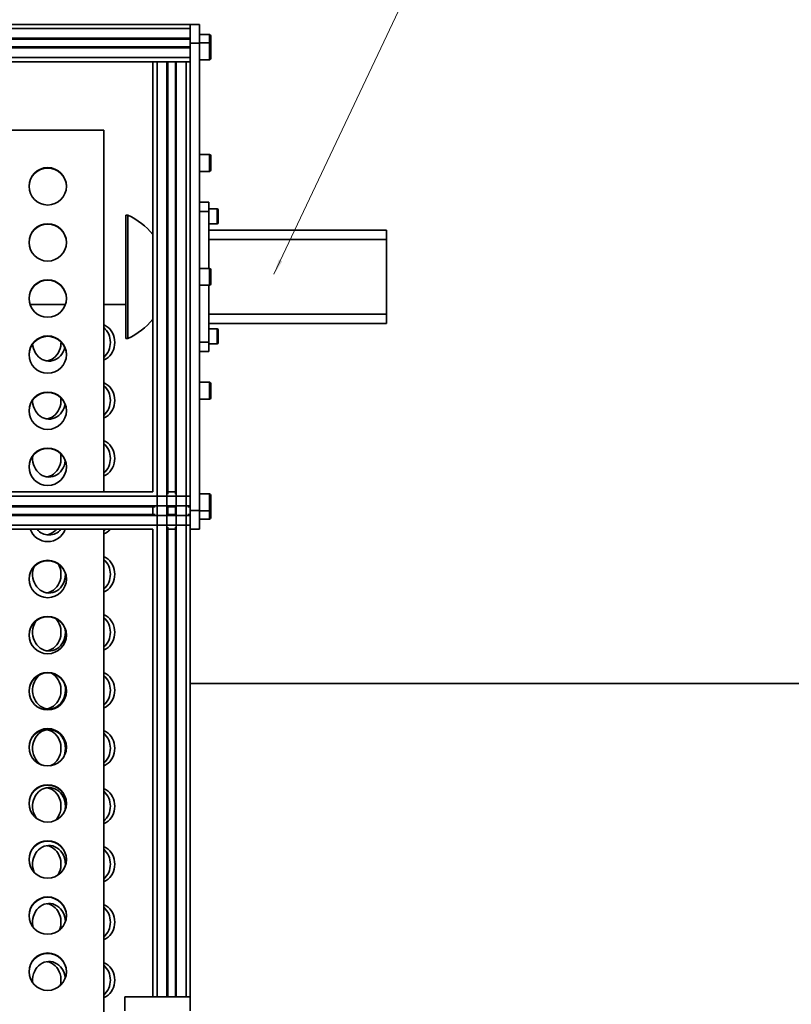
# Model space of a CAD drawing. Header units: millimetres. Extents: x -14862 to 14862, y -10512 to 10512.
# Tile 197 of 199: x 10412 to 11238, y 7228 to 8281. Entities that reach past the tile are written whole.
import ezdxf

# ---------------------------------------------------------------- set-up
doc = ezdxf.new("R2010")
doc.units = ezdxf.units.MM
doc.header["$LTSCALE"] = 4
doc.layers.add('几何体', color=7, linetype='Continuous', lineweight=35)
doc.layers.add('注释', color=3, linetype='Continuous', lineweight=18)

# ---------------------------------------------------------------- blocks, each defined once
blk = doc.blocks.new('*X135')
at = {"layer": '注释', "linetype": 'Continuous'}
blk.add_hatch(color=0, dxfattribs=at).paths.add_polyline_path([(-410.4, -868.5), (-405.2, -852.9), (-401.5, -854.6)], flags=0)
at = {"layer": '注释', "color": 0, "linetype": 'Continuous'}
blk.add_line((-410.4, -868.5), (0, 0), dxfattribs=at)

msp = doc.modelspace()

# ---------------------------------------------------------------- linework, layer by layer
at = {"layer": '几何体'}
for p, q in [((9562.121, 8275.9), (10594.482, 8275.9)), ((9562.121, 8271.4), (10594.482, 8271.4)), ((10594.482, 8275.9), (10604.482, 8275.9)), ((10594.482, 8271.4), (10594.482, 8275.9)), ((10594.482, 8261), (10594.482, 8271.4)), ((10604.482, 8275.9), (10604.482, 8255.9)), ((9568.821, 8261), (10594.482, 8261)), ((9569.057, 8260), (10594.482, 8260)), ((10594.482, 8260.344), (10594.482, 8261)), ((10594.482, 8255.9), (10594.482, 8260.344)), ((10604.482, 8255.9), (10594.482, 8255.9)), ((10594.482, 7755.9), (10594.482, 8255.9)), ((10614.982, 8264.9), (10604.482, 8264.9)), ((10614.982, 8256.113), (10604.482, 8256.113)), ((10604.482, 7755.9), (10604.482, 8255.9)), ((10614.982, 8263.317), (10614.982, 8264.9)), ((10614.982, 8256.113), (10614.982, 8263.317)), ((10614.982, 8254.531), (10614.982, 8256.113)), ((10616.482, 8263.4), (10616.482, 8262.081)), ((10616.482, 8262.081), (10616.482, 8254.613)), ((9569.482, 8251.8), (10594.482, 8251.8)), ((9569.482, 8250.8), (10594.482, 8250.8)), ((10594.482, 8240.4), (10594.482, 8250.8)), ((10614.982, 8238.113), (10614.982, 8254.531)), ((10616.482, 8254.613), (10616.482, 8253.294)), ((10616.482, 8253.294), (10616.482, 8239.613)), ((9569.482, 8240.4), (10594.482, 8240.4)), ((9569.482, 8235.9), (10554.482, 8235.9)), ((10554.482, 8235.9), (10554.482, 7775.9)), ((10554.482, 8235.9), (10558.982, 8235.9)), ((10558.982, 8235.9), (10558.982, 7235.9)), ((10558.982, 8235.9), (10569.382, 8235.9)), ((10569.382, 8235.9), (10569.382, 7235.9)), ((10569.382, 8235.9), (10570.382, 8235.9)), ((10570.382, 8235.9), (10578.582, 8235.9)), ((10570.382, 8235.9), (10570.382, 7773.461)), ((10578.582, 8235.9), (10578.582, 7773.461)), ((10578.582, 8235.9), (10579.582, 8235.9)), ((10579.582, 8235.9), (10589.982, 8235.9)), ((10579.582, 8235.9), (10579.582, 7235.9)), ((10589.982, 8235.9), (10589.982, 7235.9)), ((10589.982, 8235.9), (10594.482, 8235.9)), ((10604.482, 8238.113), (10614.982, 8238.113)), ((10501.982, 8162.693), (9569.482, 8162.693)), ((10501.982, 7775.9), (10501.982, 8162.693)), ((10614.982, 8136.681), (10604.482, 8136.681)), ((10614.982, 8135.098), (10614.982, 8136.681)), ((10614.982, 8118.681), (10614.982, 8135.098)), ((10616.482, 8135.181), (10616.482, 8133.862)), ((10616.482, 8133.862), (10616.482, 8120.181)), ((10604.482, 8118.681), (10614.982, 8118.681)), ((10604.482, 8085.9), (10614.482, 8085.9)), ((10614.482, 8085.9), (10614.482, 8075.9)), ((10623.232, 8078.54), (10614.482, 8078.54)), ((10623.232, 8077.518), (10623.232, 8078.54)), ((10623.232, 8062.54), (10623.232, 8077.518)), ((10624.482, 8077.29), (10624.482, 8076.428)), ((10527.581, 8071.854), (10525.529, 8071.854)), ((10525.529, 8071.854), (10525.529, 7939.945)), ((10527.581, 8071.854), (10527.581, 7939.945)), ((10614.482, 8075.9), (10604.482, 8075.9)), ((10614.482, 8014.9), (10614.482, 8075.9)), ((10624.482, 8076.428), (10624.482, 8063.79)), ((10614.482, 8062.54), (10623.232, 8062.54)), ((10614.482, 8055.9), (10804.482, 8055.9)), ((10804.482, 8055.9), (10804.482, 8045.9)), ((10804.482, 8045.9), (10614.482, 8045.9)), ((10804.482, 8045.9), (10804.482, 7965.9)), ((10614.982, 8014.9), (10604.482, 8014.9)), ((10614.982, 8013.317), (10614.982, 8014.9)), ((10614.982, 7996.9), (10614.982, 8013.317)), ((10616.482, 8013.4), (10616.482, 8012.081)), ((10616.482, 8012.081), (10616.482, 7998.4)), ((10604.482, 7996.9), (10614.982, 7996.9)), ((10614.482, 7935.9), (10614.482, 7996.9)), ((10460.926, 7976.298), (10423.038, 7976.298)), ((10525.529, 7976.298), (10501.982, 7976.298)), ((10614.482, 7965.9), (10804.482, 7965.9)), ((10804.482, 7965.9), (10804.482, 7955.9)), ((10804.482, 7955.9), (10614.482, 7955.9)), ((10623.232, 7950.26), (10614.482, 7950.26)), ((10623.232, 7949.238), (10623.232, 7950.26)), ((10525.529, 7939.945), (10527.581, 7939.945)), ((10623.232, 7934.26), (10623.232, 7949.238)), ((10624.482, 7949.01), (10624.482, 7948.148)), ((10624.482, 7948.148), (10624.482, 7935.51)), ((10604.482, 7935.9), (10614.482, 7935.9)), ((10614.482, 7935.9), (10614.482, 7925.9)), ((10614.482, 7934.26), (10623.232, 7934.26)), ((10614.482, 7925.9), (10604.482, 7925.9)), ((10614.982, 7893.119), (10604.482, 7893.119)), ((10614.982, 7891.537), (10614.982, 7893.119)), ((10614.982, 7875.119), (10614.982, 7891.537)), ((10616.482, 7891.619), (10616.482, 7890.3)), ((10616.482, 7890.3), (10616.482, 7876.619)), ((10604.482, 7875.119), (10614.982, 7875.119)), ((9569.482, 7775.9), (10554.482, 7775.9)), ((9569.482, 7771.4), (10594.482, 7771.4)), ((10570.382, 7775.9), (10578.582, 7775.9)), ((10594.482, 7761), (10594.482, 7771.4)), ((10614.982, 7773.686), (10604.482, 7773.686)), ((10614.982, 7772.104), (10614.982, 7773.686)), ((10614.982, 7755.686), (10614.982, 7772.104)), ((10616.482, 7772.186), (10616.482, 7770.868)), ((9569.482, 7761), (10594.482, 7761)), ((10570.382, 7761), (10570.382, 7750.8)), ((10578.582, 7761), (10578.582, 7750.8)), ((10616.482, 7770.868), (10616.482, 7757.186)), ((9568.821, 7750.8), (10594.482, 7750.8)), ((9569.057, 7751.8), (10556.92, 7751.8)), ((9569.482, 7760), (10556.92, 7760)), ((10554.482, 7760), (10554.482, 7751.8)), ((10569.382, 7760), (10579.582, 7760)), ((10569.382, 7751.8), (10579.582, 7751.8)), ((10592.044, 7760), (10594.482, 7760)), ((10592.044, 7751.8), (10594.482, 7751.8)), ((10594.482, 7755.9), (10604.482, 7755.9)), ((10594.482, 7751.455), (10594.482, 7755.9)), ((10594.482, 7750.8), (10594.482, 7751.455)), ((10594.482, 7740.4), (10594.482, 7750.8)), ((10604.482, 7755.9), (10604.482, 7735.9)), ((10604.482, 7755.686), (10614.982, 7755.686)), ((10614.982, 7746.9), (10614.982, 7755.686)), ((10616.482, 7757.186), (10616.482, 7748.4)), ((9562.121, 7740.4), (10594.482, 7740.4)), ((10594.482, 7735.9), (10594.482, 7740.4)), ((10604.482, 7746.9), (10614.982, 7746.9)), ((9549.482, 7735.9), (10554.482, 7735.9)), ((10501.982, 7206.45), (10501.982, 7735.9)), ((10554.482, 7735.9), (10554.482, 7235.9)), ((10570.382, 7738.338), (10570.382, 7235.9)), ((10570.382, 7735.9), (10578.582, 7735.9)), ((10578.582, 7738.338), (10578.582, 7235.9)), ((10604.482, 7735.9), (10594.482, 7735.9)), ((10594.482, 7735.9), (10594.482, 7235.9)), ((10460.961, 7687.743), (10460.942, 7688.684)), ((10594.482, 7570.9), (11359.482, 7570.9)), ((10524.482, 7235.9), (10524.482, 7220.9)), ((10594.482, 7235.9), (10524.482, 7235.9)), ((10594.482, 7220.9), (10594.482, 7235.9))]:
    msp.add_line(p, q, dxfattribs=at)
for points in [[(10513.74, 7935.743), (10513.583, 7938.409), (10513.115, 7941.027), (10512.344, 7943.551), (10511.284, 7945.935), (10509.954, 7948.138), (10508.378, 7950.119), (10506.583, 7951.844), (10504.602, 7953.282), (10502.47, 7954.407), (10501.982, 7954.611)], [(10425.835, 7934.094), (10426.127, 7931.759), (10426.748, 7929.182), (10427.666, 7926.723), (10428.864, 7924.424), (10430.32, 7922.327), (10432.009, 7920.47), (10433.901, 7918.885), (10435.962, 7917.601), (10438.156, 7916.641), (10440.442, 7916.022), (10442.78, 7915.754), (10445.129, 7915.843), (10447.446, 7916.288), (10449.691, 7917.079), (10451.823, 7918.204), (10453.804, 7919.642), (10455.599, 7921.367), (10457.175, 7923.348), (10458.505, 7925.551), (10459.565, 7927.935), (10460.301, 7930.318)], [(10456.196, 7936.362), (10456.166, 7934.407), (10455.852, 7931.759), (10455.231, 7929.182), (10454.314, 7926.723), (10453.116, 7924.424), (10451.66, 7922.327), (10449.97, 7920.47), (10448.078, 7918.885), (10446.017, 7917.601), (10443.824, 7916.641), (10441.538, 7916.022), (10440.99, 7915.927)], [(10501.982, 7916.875), (10502.47, 7917.079), (10504.602, 7918.204), (10506.583, 7919.642), (10508.378, 7921.367), (10509.954, 7923.348), (10511.284, 7925.551), (10512.344, 7927.935), (10513.115, 7930.459), (10513.583, 7933.077), (10513.74, 7935.743)], [(10513.74, 7873.743), (10513.583, 7876.409), (10513.115, 7879.027), (10512.344, 7881.551), (10511.284, 7883.935), (10509.954, 7886.138), (10508.378, 7888.119), (10506.583, 7889.844), (10504.602, 7891.282), (10502.47, 7892.407), (10501.982, 7892.611)], [(10425.777, 7874.02), (10425.814, 7872.407), (10426.127, 7869.759), (10426.748, 7867.182), (10427.666, 7864.723), (10428.864, 7862.424), (10430.32, 7860.327), (10432.009, 7858.47), (10433.901, 7856.885), (10435.962, 7855.601), (10438.156, 7854.641), (10440.442, 7854.022), (10442.78, 7853.754), (10445.129, 7853.843), (10447.446, 7854.288), (10449.691, 7855.079), (10451.823, 7856.204), (10453.804, 7857.642), (10455.599, 7859.367), (10457.175, 7861.348), (10458.505, 7863.551), (10459.565, 7865.935), (10460.336, 7868.459), (10460.587, 7869.639)], [(10456.033, 7876.531), (10456.166, 7875.079), (10456.166, 7872.407), (10455.852, 7869.759), (10455.231, 7867.182), (10454.314, 7864.723), (10453.116, 7862.424), (10451.66, 7860.327), (10449.97, 7858.47), (10448.078, 7856.885), (10446.017, 7855.601), (10443.824, 7854.641), (10441.538, 7854.022), (10440.99, 7853.927)], [(10501.982, 7854.875), (10502.47, 7855.079), (10504.602, 7856.204), (10506.583, 7857.642), (10508.378, 7859.367), (10509.954, 7861.348), (10511.284, 7863.551), (10512.344, 7865.935), (10513.115, 7868.459), (10513.583, 7871.077), (10513.74, 7873.743)], [(10513.74, 7811.743), (10513.583, 7814.409), (10513.115, 7817.027), (10512.344, 7819.551), (10511.284, 7821.935), (10509.954, 7824.138), (10508.378, 7826.119), (10506.583, 7827.844), (10504.602, 7829.282), (10502.47, 7830.407), (10501.982, 7830.611)], [(10425.909, 7814.207), (10425.814, 7813.079), (10425.814, 7810.407), (10426.127, 7807.759), (10426.748, 7805.182), (10427.666, 7802.723), (10428.864, 7800.424), (10430.32, 7798.327), (10432.009, 7796.47), (10433.901, 7794.885), (10435.962, 7793.601), (10438.156, 7792.641), (10440.442, 7792.022), (10442.78, 7791.754), (10445.129, 7791.843), (10447.446, 7792.288), (10449.691, 7793.079), (10451.823, 7794.204), (10453.804, 7795.642), (10455.599, 7797.367), (10457.175, 7799.348), (10458.505, 7801.551), (10459.565, 7803.935), (10460.336, 7806.459), (10460.803, 7809.07)], [(10455.597, 7816.954), (10455.852, 7815.727), (10456.166, 7813.079), (10456.166, 7810.407), (10455.852, 7807.759), (10455.231, 7805.182), (10454.314, 7802.723), (10453.116, 7800.424), (10451.66, 7798.327), (10449.97, 7796.47), (10448.078, 7794.885), (10446.017, 7793.601), (10443.824, 7792.641), (10441.538, 7792.022), (10440.99, 7791.927)], [(10501.982, 7792.875), (10502.47, 7793.079), (10504.602, 7794.204), (10506.583, 7795.642), (10508.378, 7797.367), (10509.954, 7799.348), (10511.284, 7801.551), (10512.344, 7803.935), (10513.115, 7806.459), (10513.583, 7809.077), (10513.74, 7811.743)], [(10504.088, 7735.9), (10502.749, 7734.47), (10501.982, 7733.773)], [(10453.248, 7698.841), (10454.314, 7696.763), (10455.231, 7694.303), (10455.852, 7691.727), (10456.166, 7689.079), (10456.166, 7686.407), (10455.852, 7683.759), (10455.231, 7681.182), (10454.314, 7678.723), (10453.116, 7676.424), (10451.66, 7674.327), (10449.97, 7672.47), (10448.078, 7670.885), (10446.017, 7669.601), (10443.824, 7668.641), (10441.538, 7668.022), (10440.99, 7667.927)], [(10513.74, 7687.743), (10513.583, 7690.409), (10513.115, 7693.027), (10512.344, 7695.551), (10511.284, 7697.935), (10509.954, 7700.138), (10508.378, 7702.119), (10506.583, 7703.844), (10504.602, 7705.282), (10502.47, 7706.407), (10501.982, 7706.611)], [(10427.306, 7695.904), (10426.748, 7694.303), (10426.127, 7691.727), (10425.814, 7689.079), (10425.814, 7686.407), (10426.127, 7683.759), (10426.748, 7681.182), (10427.666, 7678.723), (10428.864, 7676.424), (10430.32, 7674.327), (10432.009, 7672.47), (10433.901, 7670.885), (10435.962, 7669.601), (10438.156, 7668.641), (10440.442, 7668.022), (10442.78, 7667.754), (10445.129, 7667.843), (10447.446, 7668.288), (10449.691, 7669.079), (10451.823, 7670.204), (10453.804, 7671.642), (10455.599, 7673.367), (10457.175, 7675.348), (10458.505, 7677.551), (10459.565, 7679.935), (10460.336, 7682.459), (10460.804, 7685.077), (10460.961, 7687.743)], [(10501.982, 7668.875), (10502.47, 7669.079), (10504.602, 7670.204), (10506.583, 7671.642), (10508.378, 7673.367), (10509.954, 7675.348), (10511.284, 7677.551), (10512.344, 7679.935), (10513.115, 7682.459), (10513.583, 7685.077), (10513.74, 7687.743)], [(10429.35, 7637.828), (10428.864, 7637.062), (10427.666, 7634.763), (10426.748, 7632.303), (10426.127, 7629.727), (10425.814, 7627.079), (10425.814, 7624.407), (10426.127, 7621.759), (10426.748, 7619.182), (10427.666, 7616.723), (10428.864, 7614.424), (10430.32, 7612.327), (10432.009, 7610.47), (10433.901, 7608.885), (10435.962, 7607.601), (10438.156, 7606.641), (10440.442, 7606.022), (10442.78, 7605.754), (10445.129, 7605.843), (10447.446, 7606.288), (10449.691, 7607.079), (10451.823, 7608.204), (10453.804, 7609.642), (10455.599, 7611.367), (10457.175, 7613.348), (10458.505, 7615.551), (10459.565, 7617.935), (10460.336, 7620.459), (10460.804, 7623.077), (10460.961, 7625.743)], [(10450.619, 7640.361), (10451.66, 7639.159), (10453.116, 7637.062), (10454.314, 7634.763), (10455.231, 7632.303), (10455.852, 7629.727), (10456.166, 7627.079), (10456.166, 7624.407), (10455.852, 7621.759), (10455.231, 7619.182), (10454.314, 7616.723), (10453.116, 7614.424), (10451.66, 7612.327), (10449.97, 7610.47), (10448.078, 7608.885), (10446.017, 7607.601), (10443.824, 7606.641), (10441.538, 7606.022), (10440.99, 7605.927)], [(10513.74, 7625.743), (10513.583, 7628.409), (10513.115, 7631.027), (10512.344, 7633.551), (10511.284, 7635.935), (10509.954, 7638.138), (10508.378, 7640.119), (10506.583, 7641.844), (10504.602, 7643.282), (10502.47, 7644.407), (10501.982, 7644.611)], [(10460.961, 7625.743), (10460.804, 7628.409), (10460.646, 7629.509)], [(10501.982, 7606.875), (10502.47, 7607.079), (10504.602, 7608.204), (10506.583, 7609.642), (10508.378, 7611.367), (10509.954, 7613.348), (10511.284, 7615.551), (10512.344, 7617.935), (10513.115, 7620.459), (10513.583, 7623.077), (10513.74, 7625.743)], [(10445.919, 7581.936), (10446.017, 7581.885), (10448.078, 7580.601), (10449.97, 7579.016), (10451.66, 7577.159), (10453.116, 7575.062), (10454.314, 7572.763), (10455.231, 7570.303), (10455.852, 7567.727), (10456.166, 7565.079), (10456.166, 7562.407), (10455.852, 7559.759), (10455.231, 7557.182), (10454.314, 7554.723), (10453.116, 7552.424), (10451.66, 7550.327), (10449.97, 7548.47), (10448.078, 7546.885), (10446.017, 7545.601), (10443.824, 7544.641), (10441.538, 7544.022), (10440.99, 7543.927)], [(10513.74, 7563.743), (10513.583, 7566.409), (10513.115, 7569.027), (10512.344, 7571.551), (10511.284, 7573.935), (10509.954, 7576.138), (10508.378, 7578.119), (10506.583, 7579.844), (10504.602, 7581.282), (10502.47, 7582.407), (10501.982, 7582.611)], [(10433.979, 7580.657), (10433.901, 7580.601), (10432.009, 7579.016), (10430.32, 7577.159), (10428.864, 7575.062), (10427.666, 7572.763), (10426.748, 7570.303), (10426.127, 7567.727), (10425.814, 7565.079), (10425.814, 7562.407), (10426.127, 7559.759), (10426.748, 7557.182), (10427.666, 7554.723), (10428.864, 7552.424), (10430.32, 7550.327), (10432.009, 7548.47), (10433.901, 7546.885), (10435.962, 7545.601), (10438.156, 7544.641), (10440.442, 7544.022), (10442.78, 7543.754), (10445.129, 7543.843), (10447.446, 7544.288), (10449.691, 7545.079), (10451.823, 7546.204), (10453.804, 7547.642), (10455.599, 7549.367), (10457.175, 7551.348), (10458.505, 7553.551), (10459.565, 7555.935), (10460.336, 7558.459), (10460.804, 7561.077), (10460.961, 7563.743)], [(10501.982, 7544.875), (10502.47, 7545.079), (10504.602, 7546.204), (10506.583, 7547.642), (10508.378, 7549.367), (10509.954, 7551.348), (10511.284, 7553.551), (10512.344, 7555.935), (10513.115, 7558.459), (10513.583, 7561.077), (10513.74, 7563.743)], [(10460.961, 7501.743), (10460.804, 7504.409), (10460.336, 7507.027), (10459.565, 7509.551), (10458.505, 7511.935), (10457.175, 7514.138), (10455.599, 7516.119), (10453.804, 7517.844), (10451.823, 7519.282), (10449.691, 7520.407), (10447.446, 7521.198), (10445.129, 7521.643), (10442.78, 7521.732), (10440.442, 7521.464), (10438.156, 7520.845), (10435.962, 7519.885), (10433.901, 7518.601), (10432.009, 7517.016), (10430.32, 7515.159), (10428.864, 7513.062), (10427.666, 7510.763), (10426.748, 7508.303), (10426.127, 7505.727), (10425.814, 7503.079), (10425.814, 7500.407), (10426.127, 7497.759), (10426.748, 7495.182), (10427.666, 7492.723), (10428.864, 7490.424), (10430.32, 7488.327), (10432.009, 7486.47), (10433.901, 7484.885), (10435.567, 7483.816)], [(10440.99, 7521.559), (10441.538, 7521.464), (10443.824, 7520.845), (10446.017, 7519.885), (10448.078, 7518.601), (10449.97, 7517.016), (10451.66, 7515.159), (10453.116, 7513.062), (10454.314, 7510.763), (10455.231, 7508.303), (10455.852, 7505.727), (10456.166, 7503.079), (10456.166, 7500.407), (10455.852, 7497.759), (10455.231, 7495.182), (10454.314, 7492.723), (10453.116, 7490.424), (10451.66, 7488.327), (10449.97, 7486.47), (10448.078, 7484.885), (10446.017, 7483.601), (10444.582, 7482.93)], [(10513.74, 7501.743), (10513.583, 7504.409), (10513.115, 7507.027), (10512.344, 7509.551), (10511.284, 7511.935), (10509.954, 7514.138), (10508.378, 7516.119), (10506.583, 7517.844), (10504.602, 7519.282), (10502.47, 7520.407), (10501.982, 7520.611)], [(10501.982, 7482.875), (10502.47, 7483.079), (10504.602, 7484.204), (10506.583, 7485.642), (10508.378, 7487.367), (10509.954, 7489.348), (10511.284, 7491.551), (10512.344, 7493.935), (10513.115, 7496.459), (10513.583, 7499.077), (10513.74, 7501.743)], [(10460.961, 7439.743), (10460.804, 7442.409), (10460.336, 7445.027), (10459.565, 7447.551), (10458.505, 7449.935), (10457.175, 7452.138), (10455.599, 7454.119), (10453.804, 7455.844), (10451.823, 7457.282), (10449.691, 7458.407), (10447.446, 7459.198), (10445.129, 7459.643), (10442.78, 7459.732), (10440.442, 7459.464), (10438.156, 7458.845), (10435.962, 7457.885), (10433.901, 7456.601), (10432.009, 7455.016), (10430.32, 7453.159), (10428.864, 7451.062), (10427.666, 7448.763), (10426.748, 7446.303), (10426.127, 7443.727), (10425.814, 7441.079), (10425.814, 7438.407), (10426.127, 7435.759), (10426.748, 7433.182), (10427.666, 7430.723), (10428.864, 7428.424), (10429.981, 7426.766)], [(10440.99, 7459.559), (10441.538, 7459.464), (10443.824, 7458.845), (10446.017, 7457.885), (10448.078, 7456.601), (10449.97, 7455.016), (10451.66, 7453.159), (10453.116, 7451.062), (10454.314, 7448.763), (10455.231, 7446.303), (10455.852, 7443.727), (10456.166, 7441.079), (10456.166, 7438.407), (10455.852, 7435.759), (10455.231, 7433.182), (10454.314, 7430.723), (10453.116, 7428.424), (10451.66, 7426.327), (10449.97, 7424.47), (10449.895, 7424.398)], [(10513.74, 7439.743), (10513.583, 7442.409), (10513.115, 7445.027), (10512.344, 7447.551), (10511.284, 7449.935), (10509.954, 7452.138), (10508.378, 7454.119), (10506.583, 7455.844), (10504.602, 7457.282), (10502.47, 7458.407), (10501.982, 7458.611)], [(10460.506, 7435.225), (10460.804, 7437.077), (10460.961, 7439.743)], [(10501.982, 7420.875), (10502.47, 7421.079), (10504.602, 7422.204), (10506.583, 7423.642), (10508.378, 7425.367), (10509.954, 7427.348), (10511.284, 7429.551), (10512.344, 7431.935), (10513.115, 7434.459), (10513.583, 7437.077), (10513.74, 7439.743)], [(10460.917, 7376.332), (10460.961, 7377.743), (10460.804, 7380.409), (10460.336, 7383.027), (10459.565, 7385.551), (10458.505, 7387.935), (10457.175, 7390.138), (10455.599, 7392.119), (10453.804, 7393.844), (10451.823, 7395.282), (10449.691, 7396.407), (10447.446, 7397.198), (10445.129, 7397.643), (10442.78, 7397.732), (10440.442, 7397.464), (10438.156, 7396.845), (10435.962, 7395.885), (10433.901, 7394.601), (10432.009, 7393.016), (10430.32, 7391.159), (10428.864, 7389.062), (10427.666, 7386.763), (10426.748, 7384.303), (10426.127, 7381.727), (10425.814, 7379.079), (10425.814, 7376.407), (10426.127, 7373.759), (10426.748, 7371.182), (10427.6, 7368.874)], [(10440.99, 7397.559), (10441.538, 7397.464), (10443.824, 7396.845), (10446.017, 7395.885), (10448.078, 7394.601), (10449.97, 7393.016), (10451.66, 7391.159), (10453.116, 7389.062), (10454.314, 7386.763), (10455.231, 7384.303), (10455.852, 7381.727), (10456.166, 7379.079), (10456.166, 7376.407), (10455.852, 7373.759), (10455.231, 7371.182), (10454.314, 7368.723), (10453.116, 7366.424), (10452.836, 7365.973)], [(10513.74, 7377.743), (10513.583, 7380.409), (10513.115, 7383.027), (10512.344, 7385.551), (10511.284, 7387.935), (10509.954, 7390.138), (10508.378, 7392.119), (10506.583, 7393.844), (10504.602, 7395.282), (10502.47, 7396.407), (10501.982, 7396.611)], [(10501.982, 7358.875), (10502.47, 7359.079), (10504.602, 7360.204), (10506.583, 7361.642), (10508.378, 7363.367), (10509.954, 7365.348), (10511.284, 7367.551), (10512.344, 7369.935), (10513.115, 7372.459), (10513.583, 7375.077), (10513.74, 7377.743)], [(10460.95, 7316.436), (10460.804, 7318.409), (10460.336, 7321.027), (10459.565, 7323.551), (10458.505, 7325.935), (10457.175, 7328.138), (10455.599, 7330.119), (10453.804, 7331.844), (10451.823, 7333.282), (10449.691, 7334.407), (10447.446, 7335.198), (10445.129, 7335.643), (10442.78, 7335.732), (10440.442, 7335.464), (10438.156, 7334.845), (10435.962, 7333.885), (10433.901, 7332.601), (10432.009, 7331.016), (10430.32, 7329.159), (10428.864, 7327.062), (10427.666, 7324.763), (10426.748, 7322.303), (10426.127, 7319.727), (10425.814, 7317.079), (10425.814, 7314.407), (10426.127, 7311.759), (10426.479, 7310.141)], [(10440.99, 7335.559), (10441.538, 7335.464), (10443.824, 7334.845), (10446.017, 7333.885), (10448.078, 7332.601), (10449.97, 7331.016), (10451.66, 7329.159), (10453.116, 7327.062), (10454.314, 7324.763), (10455.231, 7322.303), (10455.852, 7319.727), (10456.166, 7317.079), (10456.166, 7314.407), (10455.852, 7311.759), (10455.231, 7309.182), (10454.516, 7307.192)], [(10513.74, 7315.743), (10513.583, 7318.409), (10513.115, 7321.027), (10512.344, 7323.551), (10511.284, 7325.935), (10509.954, 7328.138), (10508.378, 7330.119), (10506.583, 7331.844), (10504.602, 7333.282), (10502.47, 7334.407), (10501.982, 7334.611)], [(10501.982, 7296.875), (10502.47, 7297.079), (10504.602, 7298.204), (10506.583, 7299.642), (10508.378, 7301.367), (10509.954, 7303.348), (10511.284, 7305.551), (10512.344, 7307.935), (10513.115, 7310.459), (10513.583, 7313.077), (10513.74, 7315.743)], [(10460.837, 7256.113), (10460.804, 7256.409), (10460.336, 7259.027), (10459.565, 7261.551), (10458.505, 7263.935), (10457.175, 7266.138), (10455.599, 7268.119), (10453.804, 7269.844), (10451.823, 7271.282), (10449.691, 7272.407), (10447.446, 7273.198), (10445.129, 7273.643), (10442.78, 7273.732), (10440.442, 7273.464), (10438.156, 7272.845), (10435.962, 7271.885), (10433.901, 7270.601), (10432.009, 7269.016), (10430.32, 7267.159), (10428.864, 7265.062), (10427.666, 7262.763), (10426.748, 7260.303), (10426.127, 7257.727), (10425.814, 7255.079), (10425.814, 7252.407), (10425.966, 7250.804)], [(10440.99, 7273.559), (10441.538, 7273.464), (10443.824, 7272.845), (10446.017, 7271.885), (10448.078, 7270.601), (10449.97, 7269.016), (10451.66, 7267.159), (10453.116, 7265.062), (10454.314, 7262.763), (10455.231, 7260.303), (10455.852, 7257.727), (10456.166, 7255.079), (10456.166, 7252.407), (10455.852, 7249.759), (10455.468, 7248.014)], [(10513.74, 7253.743), (10513.583, 7256.409), (10513.115, 7259.027), (10512.344, 7261.551), (10511.284, 7263.935), (10509.954, 7266.138), (10508.378, 7268.119), (10506.583, 7269.844), (10504.602, 7271.282), (10502.47, 7272.407), (10501.982, 7272.611)], [(10501.982, 7234.875), (10502.47, 7235.079), (10504.602, 7236.204), (10506.583, 7237.642), (10508.378, 7239.367), (10509.954, 7241.348), (10511.284, 7243.551), (10512.344, 7245.935), (10513.115, 7248.459), (10513.583, 7251.077), (10513.74, 7253.743)]]:
    msp.add_lwpolyline(points, dxfattribs=at)
for centre in [(10441.982, 8102.697), (10441.982, 8042.703), (10441.982, 7982.709), (10441.982, 7922.715), (10441.982, 7862.721), (10441.982, 7802.727), (10441.982, 7682.739), (10441.982, 7622.745), (10441.982, 7562.751), (10441.982, 7502.757), (10441.982, 7442.763), (10441.982, 7382.769), (10441.982, 7322.774), (10441.982, 7262.78)]:
    msp.add_circle(centre, 19.999, dxfattribs=at)
for centre, radius, start, end in [((10614.982, 8263.4), 1.5, 0, 90), ((10614.982, 8254.613), 1.5, 0, 90), ((10614.982, 8239.613), 1.5, 270, 360), ((10614.982, 8135.181), 1.5, 0, 90), ((10441.981, 8102.275), 19.999, 89.997116, 179.391948), ((10441.983, 8102.275), 19.999, 0.608052, 90.002884), ((10614.982, 8120.181), 1.5, 270, 360), ((10623.232, 8077.29), 1.25, 0, 90), ((10497.377, 8004.736), 73.601, 39.115889, 65.771609), ((10441.981, 8042.281), 19.999, 89.997116, 179.391945), ((10441.983, 8042.281), 19.999, 0.608055, 90.002884), ((10623.232, 8063.79), 1.25, 270, 360), ((10614.982, 8013.4), 1.5, 0, 90), ((10441.981, 7982.287), 19.999, 89.997116, 179.391949), ((10441.983, 7982.287), 19.999, 0.608051, 90.002884), ((10614.982, 7998.4), 1.5, 270, 360), ((10487.516, 7935.743), 21.548, 312.171698, 47.828302), ((10497.377, 8007.064), 73.601, 294.228391, 320.884111), ((10623.232, 7949.01), 1.25, 0, 90), ((10441.981, 7922.293), 19.999, 89.997116, 179.391946), ((10441.983, 7922.293), 19.999, 0.608054, 90.002884), ((10623.232, 7935.51), 1.25, 270, 0), ((10487.516, 7873.743), 21.548, 312.171698, 47.828302), ((10614.982, 7891.619), 1.5, 0, 90), ((10441.981, 7862.299), 19.999, 89.997116, 179.391946), ((10441.983, 7862.299), 19.999, 0.608055, 90.002884), ((10614.982, 7876.619), 1.5, 270, 360), ((10487.516, 7811.743), 21.548, 312.171698, 47.828302), ((10441.981, 7802.305), 19.999, 89.997116, 179.391944), ((10441.983, 7802.305), 19.999, 0.608057, 90.002884), ((10614.982, 7772.186), 1.5, 0, 90), ((10614.982, 7757.186), 1.5, 270, 360), ((10614.982, 7748.4), 1.5, 270, 360), ((10441.982, 7742.737), 20.001, 199.98897, 340.01103), ((10443.368, 7746.082), 16.276, 218.726224, 321.273776), ((10438.213, 7746.624), 16.927, 279.441145, 320.684669), ((10495.337, 7747.149), 17.578, 292.209937, 320.210681), ((10441.981, 7682.317), 19.999, 89.997116, 179.391954), ((10441.983, 7682.317), 19.999, 0.608046, 90.002884), ((10487.516, 7687.743), 21.548, 312.171698, 47.828302), ((10441.981, 7622.323), 19.999, 89.997116, 179.391944), ((10441.983, 7622.323), 19.999, 0.608057, 90.002884), ((10487.516, 7625.743), 21.548, 312.171698, 47.828302), ((10441.981, 7562.329), 19.999, 89.997116, 179.391947), ((10441.983, 7562.329), 19.999, 0.608053, 90.002884), ((10438.741, 7563.794), 22.22, 359.867337, 23.36447), ((10487.516, 7563.743), 21.548, 312.171698, 47.828302), ((10441.981, 7502.334), 19.999, 89.997116, 179.391947), ((10441.983, 7502.334), 19.999, 0.608053, 90.002884), ((10487.516, 7501.743), 21.548, 312.171698, 47.828302), ((10438.953, 7501.656), 22.008, 331.902881, 0.225659), ((10441.981, 7442.34), 19.999, 89.997116, 179.391947), ((10441.983, 7442.34), 19.999, 0.608053, 90.002884), ((10487.516, 7439.743), 21.548, 312.171698, 47.828302), ((10441.981, 7382.346), 19.999, 89.997116, 179.391947), ((10441.983, 7382.346), 19.999, 0.608053, 90.002884), ((10487.516, 7377.743), 21.548, 312.171698, 47.828302), ((10441.981, 7322.352), 19.999, 89.997116, 179.391946), ((10441.983, 7322.352), 19.999, 0.608054, 90.002884), ((10487.516, 7315.743), 21.548, 312.171698, 47.828302), ((10441.981, 7262.358), 19.999, 89.997116, 179.391944), ((10441.983, 7262.358), 19.999, 0.608056, 90.002884), ((10487.516, 7253.743), 21.548, 312.171698, 47.828302)]:
    msp.add_arc(centre, radius, start, end, dxfattribs=at)

# ---------------------------------------------------------------- block references
at = {"layer": '注释'}
msp.add_blockref('*X135', (11094.473, 8877.142), dxfattribs=at)

doc.saveas('drawing.dxf')
